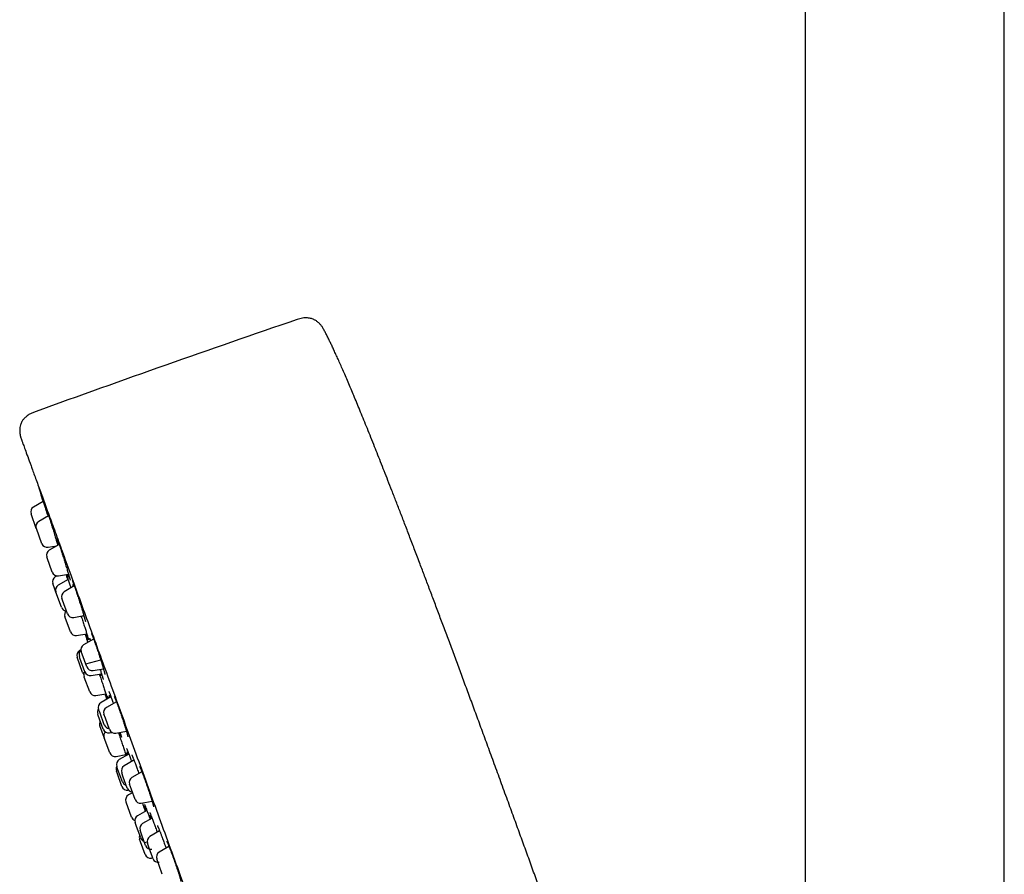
# Model space of a CAD drawing. Header units: millimetres. Extents: x 8 to 1577, y 12 to 2536.
# Tile 37 of 66: x 398 to 486, y 2144 to 2221. Entities that reach past the tile are written whole.
import ezdxf

# ---------------------------------------------------------------- set-up
doc = ezdxf.new("R2010")
doc.units = ezdxf.units.MM

msp = doc.modelspace()

# ---------------------------------------------------------------- linework, layer by layer
at = {"color": 7, "linetype": 'Continuous', "lineweight": 30}
for p, q in [((468.25, 2315.558), (468.25, 1919.893)), ((486.05, 1958.808), (486.05, 2315.558)), ((400.146, 2177.64), (399.273, 2177.136)), ((399.054, 2176.529), (399.053, 2176.532)), ((399.528, 2175.228), (399.054, 2176.529)), ((400.63, 2176.344), (399.747, 2175.834)), ((399.537, 2175.202), (399.527, 2175.23)), ((400.026, 2173.857), (399.537, 2175.202)), ((400.583, 2173.536), (401.362, 2173.673)), ((401.567, 2173.792), (400.677, 2173.278)), ((400.485, 2172.598), (400.457, 2172.674)), ((400.957, 2171.301), (400.485, 2172.598)), ((401.372, 2169.284), (401.003, 2170.297)), ((401.351, 2170.978), (401.217, 2170.897)), ((402.363, 2170.67), (401.489, 2170.148)), ((401.514, 2170.98), (402.406, 2171.137)), ((401.282, 2169.531), (401.276, 2169.548)), ((401.775, 2168.175), (401.282, 2169.531)), ((402.924, 2170.075), (402.03, 2169.56)), ((401.864, 2168.809), (401.811, 2168.955)), ((402.31, 2167.583), (401.864, 2168.809)), ((402.105, 2167.27), (402.08, 2167.338)), ((402.58, 2165.965), (402.105, 2167.27)), ((402.867, 2167.261), (403.777, 2167.422)), ((403.129, 2165.642), (404.041, 2165.789)), ((404.652, 2165.329), (403.758, 2164.813)), ((403.896, 2165.766), (404.136, 2165.031)), ((403.508, 2164.378), (403.393, 2164.313)), ((403.624, 2163.972), (403.538, 2164.209)), ((403.17, 2163.7), (403.168, 2163.706)), ((403.667, 2162.333), (403.17, 2163.7)), ((403.43, 2163.628), (403.376, 2163.778)), ((403.876, 2162.405), (403.43, 2163.628)), ((404.038, 2162.836), (403.624, 2163.972)), ((403.942, 2163.1), (405.285, 2163.46)), ((404.594, 2162.515), (405.523, 2162.679)), ((403.819, 2161.916), (403.799, 2161.973)), ((404.298, 2160.6), (403.819, 2161.916)), ((404.425, 2162.082), (405.354, 2162.232)), ((404.861, 2160.28), (405.737, 2160.446)), ((406.196, 2160.175), (405.312, 2159.646)), ((406.689, 2159.725), (405.797, 2159.211)), ((405.192, 2158.788), (405.098, 2159.046)), ((405.069, 2158.482), (405.013, 2158.636)), ((405.513, 2157.263), (405.069, 2158.482)), ((405.598, 2157.673), (405.192, 2158.788)), ((405.702, 2158.263), (405.577, 2158.607)), ((406.077, 2157.234), (405.702, 2158.263)), ((405.59, 2156.525), (405.21, 2157.568)), ((405.605, 2156.484), (405.59, 2156.526)), ((406.089, 2155.153), (405.605, 2156.484)), ((406.076, 2156.943), (406.281, 2156.982)), ((406.634, 2156.912), (407.58, 2157.079)), ((406.656, 2154.833), (407.526, 2155.005)), ((407.798, 2155.026), (406.947, 2154.549)), ((408.255, 2154.507), (407.374, 2153.981)), ((407.489, 2154.998), (407.531, 2154.876)), ((406.828, 2153.651), (406.722, 2153.941)), ((407.222, 2152.569), (406.828, 2153.651)), ((406.741, 2153.363), (406.683, 2153.523)), ((407.182, 2152.15), (406.741, 2153.363)), ((407.302, 2152.992), (407.16, 2153.38)), ((407.66, 2152.008), (407.302, 2152.992)), ((408.96, 2153.466), (408.074, 2152.954)), ((407.749, 2151.831), (407.767, 2151.835)), ((408.023, 2151.888), (407.854, 2152.35)), ((408.354, 2150.977), (408.023, 2151.888)), ((408.131, 2151.591), (407.769, 2151.391)), ((407.552, 2150.755), (407.542, 2150.783)), ((408.041, 2149.41), (407.552, 2150.755)), ((408.911, 2150.656), (409.874, 2150.826)), ((409.419, 2149.991), (408.586, 2149.532)), ((409.87, 2149.32), (409.023, 2148.845)), ((408.482, 2148.58), (408.357, 2148.923)), ((408.856, 2147.55), (408.482, 2148.58)), ((408.847, 2147.197), (408.761, 2147.433)), ((408.964, 2147.782), (408.798, 2148.238)), ((409.297, 2146.865), (408.964, 2147.782)), ((410.547, 2148.187), (409.673, 2147.665)), ((410.449, 2148.129), (410.439, 2148.162)), ((409.26, 2146.061), (408.847, 2147.197)), ((409.201, 2147.129), (409.431, 2147.19)), ((409.653, 2146.531), (409.459, 2147.064)), ((409.959, 2145.692), (409.653, 2146.531)), ((411.385, 2146.777), (410.507, 2146.27)), ((409.826, 2145.741), (409.933, 2145.762)), ((410.501, 2145.078), (410.287, 2145.666)), ((410.787, 2144.293), (410.501, 2145.078))]:
    msp.add_line(p, q, dxfattribs=at)
at = {"color": 7, "linetype": 'Continuous', "lineweight": 30, "flags": 128}
for points in [[(399.691, 2179.063), (399.812, 2178.672), (400.132, 2177.632)], [(405.655, 2160.431), (405.68, 2160.356), (405.816, 2159.948)], [(411.176, 2147.238), (411.176, 2147.239), (411.18, 2147.233), (411.188, 2147.218), (411.201, 2147.193), (411.219, 2147.157), (411.242, 2147.109), (411.269, 2147.05), (411.299, 2146.981), (411.333, 2146.902), (411.369, 2146.815), (411.408, 2146.72), (411.45, 2146.616), (411.494, 2146.504), (411.54, 2146.386), (411.588, 2146.262), (411.637, 2146.133), (411.686, 2146), (411.736, 2145.865), (411.787, 2145.727), (411.837, 2145.589), (411.886, 2145.451), (411.886, 2145.45), (411.886, 2145.45)]]:
    msp.add_lwpolyline(points, dxfattribs=at)
at = {"color": 7, "linetype": 'Continuous', "lineweight": 30}
for centre, radius, start, end in [((876.375, 869.4), 1400, 108.902221, 109.918032), ((399.523, 2176.703), 0.5, 120, 200), ((399.997, 2175.401), 0.5, 120, 200), ((400.496, 2174.028), 0.5, 200, 280), ((400.927, 2172.845), 0.5, 120, 200), ((401.427, 2171.472), 0.5, 200, 280), ((401.473, 2170.468), 0.5, 120.84432, 200), ((401.746, 2169.719), 0.5, 120.84432, 200), ((402.28, 2169.127), 0.5, 120, 200), ((402.245, 2168.346), 0.5, 200, 262.99883), ((402.55, 2167.509), 0.5, 133.57974, 200), ((402.78, 2167.754), 0.5, 200, 280), ((403.05, 2166.136), 0.5, 200, 279.15568), ((403.638, 2163.877), 0.5, 119.27461, 200), ((403.846, 2163.949), 0.5, 131.94524, 200), ((404.008, 2164.38), 0.5, 120, 200), ((404.268, 2162.144), 0.5, 144.05593, 200), ((404.345, 2162.576), 0.5, 200, 279.15568), ((404.508, 2163.007), 0.5, 200, 280), ((404.137, 2162.504), 0.5, 200, 222.53906), ((404.768, 2160.772), 0.5, 200, 280.72539), ((405.483, 2158.807), 0.5, 143.55674, 200), ((405.568, 2159.217), 0.5, 120.84432, 200), ((406.047, 2158.778), 0.5, 120, 200), ((405.68, 2157.739), 0.5, 149.79182, 200), ((405.983, 2157.434), 0.5, 200, 280.72539), ((406.068, 2157.844), 0.5, 200, 266.42084), ((406.547, 2157.405), 0.5, 200, 280), ((406.06, 2156.697), 0.5, 138.10525, 200), ((406.559, 2155.324), 0.5, 200, 281.18381), ((407.192, 2154.112), 0.5, 119.27461, 200), ((407.152, 2153.694), 0.5, 149.78846, 200), ((407.63, 2153.551), 0.5, 120.84432, 200), ((408.324, 2152.521), 0.5, 120, 200), ((407.652, 2152.322), 0.5, 200, 281.18381), ((407.691, 2152.74), 0.5, 200, 255.94349), ((408.13, 2152.179), 0.5, 200, 266.42115), ((408.012, 2150.954), 0.5, 118.98141, 200), ((408.824, 2151.148), 0.5, 200, 280), ((408.511, 2149.581), 0.5, 200, 248.39921), ((408.827, 2149.094), 0.5, 118.81619, 200), ((409.268, 2148.409), 0.5, 119.27461, 200), ((409.231, 2147.604), 0.5, 157.73142, 200), ((409.326, 2147.722), 0.5, 200, 250.20703), ((409.929, 2147.235), 0.5, 120.84432, 200), ((409.767, 2147.036), 0.5, 200, 280.72539), ((409.73, 2146.232), 0.5, 200, 281.01859), ((410.429, 2145.863), 0.5, 200, 279.15568), ((410.757, 2145.837), 0.5, 120, 200)]:
    msp.add_arc(centre, radius, start, end, dxfattribs=at)
for points, knots in [([(425.25, 2192.953), (425.203, 2193.039), (425.114, 2193.204), (424.957, 2193.42), (424.805, 2193.58), (424.672, 2193.694), (424.565, 2193.772), (424.468, 2193.833), (424.37, 2193.886), (424.257, 2193.938), (424.118, 2193.987), (423.951, 2194.027), (423.756, 2194.053), (423.539, 2194.057), (423.308, 2194.033), (423.072, 2193.981), (422.917, 2193.928), (422.839, 2193.902)], [0, 0, 0, 0, 0.102151, 0.1947981, 0.277301, 0.3311171, 0.3772447, 0.4153945, 0.4505775, 0.4934466, 0.5445229, 0.6041831, 0.6724401, 0.7483429, 0.8297167, 0.9138705, 1, 1, 1, 1]), ([(441.795, 2150.526), (441.595, 2151.076), (441.2, 2152.161), (440.613, 2153.768), (440.041, 2155.332), (439.482, 2156.855), (438.941, 2158.328), (438.417, 2159.752), (437.908, 2161.129), (437.413, 2162.469), (436.927, 2163.779), (436.45, 2165.06), (435.983, 2166.312), (435.529, 2167.527), (435.087, 2168.705), (434.657, 2169.848), (434.24, 2170.954), (433.813, 2172.083), (433.377, 2173.229), (432.934, 2174.39), (432.507, 2175.507), (432.095, 2176.579), (431.697, 2177.608), (431.321, 2178.578), (430.965, 2179.49), (430.63, 2180.347), (430.306, 2181.169), (429.994, 2181.957), (429.68, 2182.748), (429.363, 2183.539), (429.045, 2184.328), (428.741, 2185.076), (428.452, 2185.783), (428.176, 2186.452), (427.914, 2187.082), (427.657, 2187.694), (427.406, 2188.286), (427.16, 2188.858), (426.93, 2189.389), (426.713, 2189.882), (426.509, 2190.339), (426.318, 2190.761), (426.139, 2191.15), (425.972, 2191.507), (425.816, 2191.833), (425.658, 2192.158), (425.499, 2192.476), (425.36, 2192.747), (425.278, 2192.901), (425.25, 2192.953)], [0, 0, 0, 0, 0.038532, 0.076072, 0.112633, 0.148229, 0.182873, 0.215984, 0.248202, 0.279541, 0.310011, 0.340222, 0.369556, 0.398027, 0.425648, 0.452431, 0.478392, 0.503543, 0.53188, 0.559155, 0.585388, 0.610601, 0.634815, 0.658051, 0.679084, 0.699285, 0.718671, 0.73726, 0.755072, 0.774731, 0.7934, 0.811106, 0.827877, 0.84374, 0.858723, 0.872853, 0.887445, 0.901076, 0.913783, 0.925602, 0.936571, 0.946726, 0.956105, 0.964744, 0.97268, 0.979949, 0.988523, 0.996101, 1, 1, 1, 1]), ([(399.429, 2185.653), (399.329, 2185.616), (399.135, 2185.545), (398.895, 2185.421), (398.712, 2185.298), (398.578, 2185.189), (398.466, 2185.079), (398.374, 2184.973), (398.301, 2184.873), (398.233, 2184.763), (398.168, 2184.633), (398.104, 2184.459), (398.058, 2184.253), (398.038, 2184.024), (398.046, 2183.836), (398.062, 2183.697), (398.078, 2183.604), (398.098, 2183.508), (398.127, 2183.395), (398.172, 2183.252), (398.21, 2183.147), (398.231, 2183.089)], [0, 0, 0, 0, 0.098246, 0.190521, 0.247995, 0.3012, 0.349475, 0.392474, 0.43012, 0.463217, 0.512618, 0.563351, 0.633594, 0.706538, 0.775171, 0.806243, 0.835091, 0.862086, 0.896784, 0.942915, 1, 1, 1, 1]), ([(398.231, 2183.089), (398.237, 2183.071), (398.25, 2183.037), (398.352, 2182.756), (398.516, 2182.306), (398.747, 2181.671), (399.044, 2180.855), (399.405, 2179.862), (399.827, 2178.703), (400.306, 2177.386), (400.842, 2175.915), (401.433, 2174.29), (402.081, 2172.511), (402.781, 2170.587), (403.528, 2168.536), (404.315, 2166.374), (405.139, 2164.108), (406.001, 2161.74), (406.9, 2159.269), (407.833, 2156.707), (408.791, 2154.076), (409.766, 2151.397), (410.754, 2148.682), (411.755, 2145.931), (412.769, 2143.144), (413.45, 2141.273), (413.792, 2140.334)], [0, 0, 0, 0, 0.041973, 0.083583, 0.125009, 0.166434, 0.208037, 0.25, 0.291973, 0.333583, 0.375009, 0.416434, 0.458038, 0.5, 0.541973, 0.583583, 0.625009, 0.666434, 0.708038, 0.75, 0.79197, 0.833579, 0.875005, 0.91643, 0.958035, 1, 1, 1, 1]), ([(400.135, 2177.633), (400.133, 2177.64), (400.114, 2177.702), (400.083, 2177.802), (400.044, 2177.931), (400.012, 2178.038), (399.986, 2178.124), (399.968, 2178.184), (399.959, 2178.217), (399.958, 2178.222), (399.958, 2178.222)], [0, 0, 0, 0, 0.020072, 0.180185, 0.340159, 0.500643, 0.660615, 0.820406, 0.980707, 1, 1, 1, 1]), ([(399.96, 2178.223), (399.962, 2178.216), (399.968, 2178.199), (399.985, 2178.146), (400.01, 2178.068), (400.043, 2177.968), (400.081, 2177.847), (400.125, 2177.707), (400.175, 2177.549), (400.23, 2177.375), (400.288, 2177.188), (400.35, 2176.99), (400.415, 2176.783), (400.481, 2176.57), (400.531, 2176.41), (400.559, 2176.322), (400.564, 2176.306)], [0, 0, 0, 0, 0.062609, 0.13917, 0.215975, 0.292536, 0.369095, 0.445898, 0.522457, 0.599068, 0.675923, 0.752534, 0.829232, 0.906175, 0.982873, 1, 1, 1, 1]), ([(399.963, 2178.212), (399.963, 2178.212), (399.963, 2178.213), (399.963, 2178.212), (399.963, 2178.211)], [0, 0, 0, 0, 0.719009, 1, 1, 1, 1]), ([(400.595, 2176.324), (400.582, 2176.367), (400.554, 2176.462), (400.517, 2176.587), (400.484, 2176.702), (400.457, 2176.795), (400.446, 2176.839), (400.44, 2176.861)], [0, 0, 0, 0, 0.171368, 0.378948, 0.585866, 0.792603, 1, 1, 1, 1]), ([(400.445, 2176.886), (400.445, 2176.886), (400.445, 2176.887), (400.447, 2176.881), (400.452, 2176.868), (400.46, 2176.849), (400.466, 2176.831), (400.468, 2176.824)], [0, 0, 0, 0, 0.0437257, 0.24878, 0.5088787, 0.8185834, 1, 1, 1, 1]), ([(400.465, 2176.835), (400.47, 2176.821), (400.483, 2176.784), (400.511, 2176.701), (400.55, 2176.587), (400.594, 2176.453), (400.644, 2176.301), (400.699, 2176.132), (400.757, 2175.95), (400.82, 2175.755), (400.884, 2175.551), (400.951, 2175.34), (401.019, 2175.125), (401.086, 2174.908), (401.153, 2174.693), (401.219, 2174.481), (401.282, 2174.276), (401.342, 2174.08), (401.397, 2173.898), (401.433, 2173.778), (401.448, 2173.725), (401.449, 2173.724)], [0, 0, 0, 0, 0.035731, 0.092201, 0.148851, 0.205321, 0.261789, 0.318437, 0.374905, 0.431411, 0.488098, 0.544605, 0.601176, 0.657927, 0.714498, 0.771121, 0.827924, 0.884547, 0.941186, 0.998006, 1, 1, 1, 1]), ([(401.38, 2174.31), (401.38, 2174.311), (401.379, 2174.311), (401.382, 2174.304), (401.389, 2174.289), (401.4, 2174.263), (401.414, 2174.224), (401.432, 2174.178), (401.445, 2174.14), (401.452, 2174.122)], [0, 0, 0, 0, 0.041151, 0.155828, 0.296346, 0.460106, 0.640838, 0.831898, 1, 1, 1, 1]), ([(401.51, 2173.759), (401.502, 2173.787), (401.477, 2173.869), (401.445, 2173.984), (401.419, 2174.076), (401.408, 2174.115), (401.407, 2174.12)], [0, 0, 0, 0, 0.195711, 0.565494, 0.935192, 1, 1, 1, 1]), ([(401.448, 2174.132), (401.456, 2174.11), (401.476, 2174.054), (401.516, 2173.94), (401.566, 2173.795), (401.621, 2173.632), (401.68, 2173.454), (401.743, 2173.263), (401.808, 2173.062), (401.876, 2172.853), (401.944, 2172.64), (402.012, 2172.424), (402.08, 2172.208), (402.147, 2171.995), (402.211, 2171.788), (402.271, 2171.589), (402.328, 2171.401), (402.38, 2171.226), (402.427, 2171.068), (402.462, 2170.946), (402.479, 2170.886), (402.484, 2170.865)], [0, 0, 0, 0, 0.034277, 0.089268, 0.144434, 0.199424, 0.254413, 0.309577, 0.364566, 0.419592, 0.474794, 0.529821, 0.58491, 0.640174, 0.695263, 0.750403, 0.805718, 0.860858, 0.916013, 0.971345, 1, 1, 1, 1]), ([(402.181, 2171.098), (402.185, 2171.085), (402.204, 2171.027), (402.239, 2170.918), (402.283, 2170.78), (402.312, 2170.688), (402.325, 2170.647)], [0, 0, 0, 0, 0.089854, 0.420351, 0.740656, 1, 1, 1, 1]), ([(402.341, 2170.657), (402.338, 2170.666), (402.318, 2170.729), (402.287, 2170.83), (402.249, 2170.955), (402.221, 2171.046), (402.209, 2171.087), (402.205, 2171.102)], [0, 0, 0, 0, 0.0452635, 0.3134414, 0.5807653, 0.8479293, 1, 1, 1, 1]), ([(402.218, 2171.104), (402.223, 2171.09), (402.236, 2171.05), (402.267, 2170.961), (402.307, 2170.839), (402.355, 2170.696), (402.407, 2170.536), (402.465, 2170.362), (402.526, 2170.173), (402.577, 2170.018), (402.607, 2169.923), (402.615, 2169.897)], [0, 0, 0, 0, 0.068167, 0.194818, 0.321066, 0.447311, 0.573959, 0.700205, 0.826509, 0.953215, 1, 1, 1, 1]), ([(402.444, 2170.832), (402.442, 2170.836), (402.428, 2170.877), (402.394, 2170.973), (402.362, 2171.068), (402.343, 2171.124), (402.342, 2171.126)], [0, 0, 0, 0, 0.057488, 0.522277, 0.985589, 1, 1, 1, 1]), ([(402.481, 2170.875), (402.487, 2170.856), (402.499, 2170.811), (402.516, 2170.751), (402.531, 2170.694), (402.542, 2170.65), (402.549, 2170.619), (402.553, 2170.603), (402.554, 2170.597), (402.553, 2170.598), (402.553, 2170.598)], [0, 0, 0, 0, 0.122443, 0.291495, 0.457329, 0.61825, 0.771407, 0.892338, 0.990485, 1, 1, 1, 1]), ([(402.732, 2170.577), (402.732, 2170.577), (402.732, 2170.578), (402.734, 2170.574), (402.739, 2170.563), (402.749, 2170.541), (402.763, 2170.508), (402.781, 2170.463), (402.803, 2170.407), (402.828, 2170.34), (402.855, 2170.267), (402.874, 2170.213), (402.883, 2170.188)], [0, 0, 0, 0, 0.001354, 0.071107, 0.156429, 0.257199, 0.370838, 0.493545, 0.621846, 0.753267, 0.886247, 1, 1, 1, 1]), ([(402.847, 2170.031), (402.843, 2170.044), (402.824, 2170.112), (402.805, 2170.176), (402.793, 2170.221), (402.792, 2170.223)], [0, 0, 0, 0, 0.182689, 0.952828, 1, 1, 1, 1]), ([(402.881, 2170.197), (402.89, 2170.172), (402.915, 2170.101), (402.963, 2169.965), (403.023, 2169.793), (403.086, 2169.606), (403.152, 2169.409), (403.221, 2169.203), (403.29, 2168.991), (403.36, 2168.776), (403.429, 2168.56), (403.497, 2168.346), (403.562, 2168.138), (403.624, 2167.936), (403.682, 2167.745), (403.732, 2167.577), (403.76, 2167.481), (403.773, 2167.438)], [0, 0, 0, 0, 0.03814, 0.107746, 0.177574, 0.247179, 0.316783, 0.386608, 0.456212, 0.525863, 0.595736, 0.665387, 0.735118, 0.80507, 0.874801, 0.944595, 1, 1, 1, 1]), ([(403.536, 2167.379), (403.539, 2167.37), (403.565, 2167.29), (403.615, 2167.136), (403.685, 2166.921), (403.753, 2166.708), (403.819, 2166.501), (403.882, 2166.301), (403.942, 2166.111), (403.997, 2165.934), (404.047, 2165.772), (404.091, 2165.626), (404.128, 2165.5), (404.156, 2165.406), (404.168, 2165.362), (404.172, 2165.345)], [0, 0, 0, 0, 0.0113573, 0.0962205, 0.1811494, 0.2663489, 0.351278, 0.4362599, 0.5215127, 0.6064946, 0.6914933, 0.7767631, 0.8617616, 0.9467334, 1, 1, 1, 1]), ([(403.714, 2167.343), (403.712, 2167.346), (403.706, 2167.365), (403.698, 2167.388), (403.691, 2167.407)], [0, 0, 0, 0, 0.179562, 1, 1, 1, 1]), ([(403.77, 2167.446), (403.775, 2167.429), (403.79, 2167.378), (403.812, 2167.3), (403.837, 2167.212), (403.859, 2167.133), (403.877, 2167.063), (403.893, 2167.003), (403.904, 2166.957), (403.911, 2166.924), (403.915, 2166.904), (403.917, 2166.895), (403.917, 2166.895), (403.917, 2166.896)], [0, 0, 0, 0, 0.054898, 0.166986, 0.280095, 0.393787, 0.507325, 0.619723, 0.729715, 0.822869, 0.905538, 0.974135, 1, 1, 1, 1]), ([(404.13, 2165.386), (404.13, 2165.386), (404.118, 2165.417), (404.094, 2165.486), (404.05, 2165.611), (404.015, 2165.711), (403.994, 2165.773), (403.991, 2165.781)], [0, 0, 0, 0, 0.002024, 0.317358, 0.633698, 0.949033, 1, 1, 1, 1]), ([(404.139, 2165.033), (404.129, 2165.062), (404.106, 2165.132), (404.078, 2165.221), (404.053, 2165.299), (404.036, 2165.356), (404.031, 2165.373), (404.028, 2165.382)], [0, 0, 0, 0, 0.148836, 0.36142, 0.574682, 0.787265, 1, 1, 1, 1]), ([(404.033, 2165.372), (404.038, 2165.36), (404.046, 2165.336), (404.069, 2165.271), (404.098, 2165.183), (404.125, 2165.105), (404.143, 2165.05), (404.147, 2165.038)], [0, 0, 0, 0, 0.23401, 0.468764, 0.702774, 0.937058, 1, 1, 1, 1]), ([(404.035, 2165.367), (404.035, 2165.368), (404.035, 2165.368), (404.036, 2165.365), (404.037, 2165.363)], [0, 0, 0, 0, 0.194139, 1, 1, 1, 1]), ([(404.169, 2165.356), (404.172, 2165.344), (404.18, 2165.315), (404.188, 2165.286), (404.192, 2165.267), (404.194, 2165.259), (404.194, 2165.26), (404.194, 2165.26)], [0, 0, 0, 0, 0.238909, 0.525582, 0.758199, 0.94776, 1, 1, 1, 1]), ([(404.286, 2165.4), (404.286, 2165.4), (404.286, 2165.4), (404.289, 2165.393), (404.296, 2165.377), (404.308, 2165.35), (404.323, 2165.312), (404.343, 2165.262), (404.361, 2165.214), (404.374, 2165.181), (404.377, 2165.171)], [0, 0, 0, 0, 0.041891, 0.145127, 0.27088, 0.417064, 0.578581, 0.749888, 0.926757, 1, 1, 1, 1]), ([(404.33, 2165.143), (404.327, 2165.152), (404.324, 2165.165), (404.321, 2165.175), (404.32, 2165.178)], [0, 0, 0, 0, 0.694346, 1, 1, 1, 1]), ([(404.456, 2165.817), (404.456, 2165.817), (404.456, 2165.817), (404.46, 2165.81), (404.467, 2165.795), (404.479, 2165.769), (404.496, 2165.732), (404.516, 2165.683), (404.541, 2165.622), (404.568, 2165.551), (404.599, 2165.47), (404.633, 2165.38), (404.668, 2165.286), (404.693, 2165.217), (404.705, 2165.185)], [0, 0, 0, 0, 0.0206798, 0.0774035, 0.1453785, 0.2240004, 0.3112626, 0.4046675, 0.5020492, 0.6018428, 0.7029974, 0.8048165, 0.9068085, 1, 1, 1, 1]), ([(404.702, 2165.192), (404.713, 2165.161), (404.744, 2165.075), (404.8, 2164.919), (404.867, 2164.725), (404.937, 2164.522), (405.007, 2164.312), (405.079, 2164.099), (405.149, 2163.883), (405.218, 2163.669), (405.286, 2163.459), (405.35, 2163.255), (405.409, 2163.062), (405.456, 2162.909), (405.48, 2162.828), (405.487, 2162.802)], [0, 0, 0, 0, 0.046283, 0.129331, 0.212643, 0.295691, 0.378736, 0.462045, 0.54509, 0.628192, 0.711558, 0.79466, 0.877857, 0.961318, 1, 1, 1, 1]), ([(405.232, 2162.627), (405.239, 2162.604), (405.267, 2162.518), (405.309, 2162.381), (405.355, 2162.229), (405.38, 2162.145), (405.391, 2162.109)], [0, 0, 0, 0, 0.115336, 0.434799, 0.75528, 1, 1, 1, 1]), ([(405.485, 2162.809), (405.495, 2162.774), (405.516, 2162.703), (405.545, 2162.604), (405.57, 2162.514), (405.593, 2162.433), (405.612, 2162.36), (405.628, 2162.297), (405.64, 2162.245), (405.649, 2162.205), (405.654, 2162.18), (405.656, 2162.166), (405.656, 2162.165), (405.656, 2162.165)], [0, 0, 0, 0, 0.100675, 0.203308, 0.304715, 0.404758, 0.505243, 0.606004, 0.705924, 0.803501, 0.883409, 0.952412, 1, 1, 1, 1]), ([(405.161, 2162.201), (405.179, 2162.147), (405.221, 2162.023), (405.287, 2161.824), (405.358, 2161.609), (405.429, 2161.395), (405.497, 2161.186), (405.563, 2160.984), (405.626, 2160.791), (405.684, 2160.611), (405.737, 2160.445), (405.785, 2160.294), (405.826, 2160.164), (405.858, 2160.059), (405.873, 2160.008), (405.88, 2159.986)], [0, 0, 0, 0, 0.0620535, 0.1416153, 0.2214306, 0.3009924, 0.3805893, 0.4604398, 0.5400367, 0.619651, 0.6995191, 0.7791333, 0.8587396, 0.9386, 1, 1, 1, 1]), ([(405.344, 2162.05), (405.344, 2162.051), (405.328, 2162.095), (405.308, 2162.149), (405.286, 2162.211), (405.283, 2162.221)], [0, 0, 0, 0, 0.005431, 0.851588, 1, 1, 1, 1]), ([(405.388, 2162.118), (405.391, 2162.109), (405.403, 2162.068), (405.421, 2162.005), (405.443, 2161.929), (405.462, 2161.863), (405.477, 2161.807), (405.488, 2161.765), (405.494, 2161.736), (405.498, 2161.721), (405.499, 2161.714), (405.499, 2161.716), (405.499, 2161.716)], [0, 0, 0, 0, 0.040219, 0.176086, 0.312536, 0.448598, 0.58308, 0.714336, 0.823376, 0.917773, 0.993417, 1, 1, 1, 1]), ([(406.004, 2160.654), (406.004, 2160.654), (406.004, 2160.655), (406.008, 2160.648), (406.015, 2160.633), (406.027, 2160.607), (406.043, 2160.57), (406.063, 2160.521), (406.087, 2160.46), (406.115, 2160.389), (406.144, 2160.313), (406.166, 2160.256), (406.176, 2160.229)], [0, 0, 0, 0, 0.025495, 0.096337, 0.181964, 0.281478, 0.392077, 0.510402, 0.633661, 0.759908, 0.887864, 1, 1, 1, 1]), ([(405.863, 2159.976), (405.862, 2159.979), (405.852, 2160.006), (405.827, 2160.076), (405.787, 2160.188), (405.745, 2160.31), (405.713, 2160.401), (405.7, 2160.439)], [0, 0, 0, 0, 0.039172, 0.283572, 0.544461, 0.806183, 1, 1, 1, 1]), ([(405.888, 2160.256), (405.888, 2160.256), (405.888, 2160.256), (405.892, 2160.248), (405.899, 2160.231), (405.911, 2160.203), (405.926, 2160.163), (405.947, 2160.111), (405.962, 2160.07), (405.972, 2160.043), (405.973, 2160.041)], [0, 0, 0, 0, 0.054782, 0.1635043, 0.2968125, 0.4515149, 0.6213273, 0.800136, 0.9836593, 1, 1, 1, 1]), ([(405.936, 2160.02), (405.936, 2160.02), (405.924, 2160.061), (405.911, 2160.103), (405.902, 2160.136), (405.9, 2160.142)], [0, 0, 0, 0, 0.001559, 0.821984, 1, 1, 1, 1]), ([(406.118, 2160.128), (406.114, 2160.138), (406.095, 2160.203), (406.079, 2160.258), (406.065, 2160.304)], [0, 0, 0, 0, 0.162967, 1, 1, 1, 1]), ([(406.173, 2160.238), (406.18, 2160.217), (406.204, 2160.153), (406.25, 2160.028), (406.31, 2159.863), (406.365, 2159.708), (406.401, 2159.605), (406.414, 2159.567)], [0, 0, 0, 0, 0.114376, 0.355122, 0.595868, 0.852928, 1, 1, 1, 1]), ([(406.49, 2160.2), (406.49, 2160.2), (406.49, 2160.2), (406.494, 2160.191), (406.503, 2160.173), (406.517, 2160.145), (406.535, 2160.105), (406.557, 2160.054), (406.584, 2159.991), (406.613, 2159.918), (406.646, 2159.835), (406.682, 2159.742), (406.72, 2159.642), (406.761, 2159.534), (406.803, 2159.42), (406.847, 2159.3), (406.887, 2159.187), (406.914, 2159.113), (406.925, 2159.081)], [0, 0, 0, 0, 0.023513, 0.066084, 0.115979, 0.171773, 0.233633, 0.299586, 0.368353, 0.438987, 0.510829, 0.583413, 0.656391, 0.729487, 0.802463, 0.875161, 0.947318, 1, 1, 1, 1]), ([(406.924, 2159.086), (406.936, 2159.051), (406.972, 2158.951), (407.033, 2158.775), (407.105, 2158.563), (407.178, 2158.349), (407.249, 2158.134), (407.318, 2157.924), (407.372, 2157.758), (407.4, 2157.667), (407.408, 2157.642)], [0, 0, 0, 0, 0.075062, 0.219937, 0.364352, 0.508762, 0.653632, 0.798042, 0.942551, 1, 1, 1, 1]), ([(407.407, 2157.646), (407.418, 2157.61), (407.443, 2157.53), (407.48, 2157.412), (407.516, 2157.294), (407.55, 2157.181), (407.581, 2157.075), (407.61, 2156.977), (407.635, 2156.888), (407.656, 2156.809), (407.674, 2156.741), (407.688, 2156.683), (407.699, 2156.638), (407.705, 2156.606), (407.709, 2156.586), (407.71, 2156.577), (407.71, 2156.578), (407.71, 2156.578)], [0, 0, 0, 0, 0.065385, 0.141805, 0.218632, 0.295674, 0.372647, 0.449258, 0.525218, 0.600212, 0.673866, 0.745539, 0.816535, 0.878317, 0.934206, 0.982069, 1, 1, 1, 1]), ([(406.868, 2156.954), (406.874, 2156.937), (406.902, 2156.854), (406.956, 2156.697), (407.028, 2156.486), (407.101, 2156.271), (407.173, 2156.057), (407.245, 2155.846), (407.314, 2155.641), (407.38, 2155.443), (407.443, 2155.257), (407.5, 2155.084), (407.54, 2154.963), (407.559, 2154.905), (407.563, 2154.894)], [0, 0, 0, 0, 0.024357, 0.119461, 0.214588, 0.310018, 0.405145, 0.500295, 0.595748, 0.690898, 0.786059, 0.881523, 0.976684, 1, 1, 1, 1]), ([(407.063, 2156.684), (407.062, 2156.687), (407.05, 2156.718), (407.021, 2156.795), (406.987, 2156.888), (406.964, 2156.951), (406.957, 2156.969)], [0, 0, 0, 0, 0.047874, 0.459796, 0.845562, 1, 1, 1, 1]), ([(407.01, 2156.979), (407.017, 2156.954), (407.04, 2156.882), (407.066, 2156.795), (407.082, 2156.741), (407.088, 2156.721)], [0, 0, 0, 0, 0.2402384, 0.7147171, 1, 1, 1, 1]), ([(407.085, 2156.732), (407.09, 2156.713), (407.102, 2156.673), (407.115, 2156.627), (407.124, 2156.592), (407.13, 2156.571), (407.132, 2156.56), (407.132, 2156.559), (407.132, 2156.559)], [0, 0, 0, 0, 0.20531, 0.422712, 0.611935, 0.782933, 0.925366, 1, 1, 1, 1]), ([(407.229, 2157.017), (407.23, 2157.012), (407.232, 2157.003), (407.232, 2157.001), (407.232, 2157)], [0, 0, 0, 0, 0.534739, 1, 1, 1, 1]), ([(407.592, 2155.547), (407.592, 2155.547), (407.592, 2155.548), (407.594, 2155.543), (407.6, 2155.53), (407.611, 2155.507), (407.626, 2155.472), (407.645, 2155.425), (407.668, 2155.367), (407.694, 2155.3), (407.714, 2155.249), (407.724, 2155.223)], [0, 0, 0, 0, 0.012347, 0.091005, 0.185016, 0.298748, 0.426703, 0.564808, 0.709394, 0.857929, 1, 1, 1, 1]), ([(407.544, 2154.883), (407.537, 2154.905), (407.524, 2154.941), (407.509, 2154.984), (407.503, 2155.001)], [0, 0, 0, 0, 0.601155, 1, 1, 1, 1]), ([(407.537, 2155.146), (407.537, 2155.146), (407.538, 2155.145), (407.542, 2155.134), (407.55, 2155.115), (407.562, 2155.086), (407.572, 2155.059), (407.577, 2155.046)], [0, 0, 0, 0, 0.1208, 0.298131, 0.515541, 0.764994, 1, 1, 1, 1]), ([(407.595, 2154.912), (407.595, 2154.914), (407.581, 2154.956), (407.562, 2155.019), (407.543, 2155.08), (407.537, 2155.099), (407.537, 2155.1)], [0, 0, 0, 0, 0.0233748, 0.4987204, 0.9725544, 1, 1, 1, 1]), ([(407.573, 2155.056), (407.582, 2155.036), (407.595, 2154.999), (407.614, 2154.949), (407.622, 2154.927)], [0, 0, 0, 0, 0.576194, 1, 1, 1, 1]), ([(407.732, 2154.988), (407.718, 2155.031), (407.688, 2155.126), (407.661, 2155.214), (407.648, 2155.256), (407.647, 2155.259)], [0, 0, 0, 0, 0.433433, 0.958576, 1, 1, 1, 1]), ([(407.721, 2155.232), (407.732, 2155.202), (407.76, 2155.128), (407.811, 2154.991), (407.853, 2154.878), (407.873, 2154.822)], [0, 0, 0, 0, 0.260809, 0.630995, 1, 1, 1, 1]), ([(407.873, 2154.822), (407.895, 2154.763), (407.938, 2154.644), (407.992, 2154.493), (408.025, 2154.4), (408.034, 2154.375)], [0, 0, 0, 0, 0.420655, 0.842648, 1, 1, 1, 1]), ([(408.059, 2154.974), (408.059, 2154.974), (408.059, 2154.976), (408.062, 2154.971), (408.067, 2154.959), (408.078, 2154.937), (408.093, 2154.904), (408.113, 2154.859), (408.137, 2154.804), (408.164, 2154.737), (408.195, 2154.66), (408.229, 2154.573), (408.266, 2154.478), (408.303, 2154.381), (408.328, 2154.313), (408.34, 2154.282)], [0, 0, 0, 0, 0.002255, 0.053201, 0.114529, 0.185978, 0.265617, 0.350364, 0.440009, 0.532779, 0.627659, 0.723951, 0.821151, 0.918868, 1, 1, 1, 1]), ([(408.165, 2154.453), (408.161, 2154.464), (408.156, 2154.481), (408.152, 2154.495), (408.15, 2154.5)], [0, 0, 0, 0, 0.674462, 1, 1, 1, 1]), ([(408.338, 2154.289), (408.352, 2154.251), (408.386, 2154.161), (408.444, 2154.002), (408.511, 2153.815), (408.583, 2153.614), (408.643, 2153.443), (408.678, 2153.341), (408.689, 2153.309)], [0, 0, 0, 0, 0.1321633, 0.3203951, 0.5086269, 0.7096133, 0.9112411, 1, 1, 1, 1]), ([(408.757, 2153.931), (408.757, 2153.931), (408.757, 2153.931), (408.762, 2153.922), (408.772, 2153.905), (408.786, 2153.876), (408.805, 2153.836), (408.828, 2153.785), (408.855, 2153.723), (408.885, 2153.651), (408.919, 2153.568), (408.956, 2153.477), (408.995, 2153.377), (409.037, 2153.269), (409.081, 2153.154), (409.126, 2153.034), (409.173, 2152.908), (409.22, 2152.778), (409.268, 2152.646), (409.317, 2152.511), (409.349, 2152.419), (409.365, 2152.374)], [0, 0, 0, 0, 0.019909, 0.054864, 0.095759, 0.141986, 0.192312, 0.245288, 0.299552, 0.355568, 0.412773, 0.470837, 0.529502, 0.588557, 0.647818, 0.707102, 0.766261, 0.825206, 0.88372, 0.942025, 1, 1, 1, 1]), ([(409.365, 2152.374), (409.365, 2152.373), (409.382, 2152.326), (409.415, 2152.232), (409.464, 2152.09), (409.513, 2151.948), (409.56, 2151.807), (409.607, 2151.668), (409.652, 2151.532), (409.695, 2151.4), (409.736, 2151.273), (409.775, 2151.151), (409.811, 2151.035), (409.845, 2150.925), (409.876, 2150.821), (409.904, 2150.724), (409.929, 2150.636), (409.951, 2150.556), (409.969, 2150.487), (409.983, 2150.431), (409.993, 2150.388), (409.999, 2150.357), (410.002, 2150.339), (410.003, 2150.33), (410.003, 2150.331), (410.003, 2150.332)], [0, 0, 0, 0, 0.000659, 0.050609, 0.100819, 0.151198, 0.201639, 0.252014, 0.302234, 0.352227, 0.401915, 0.450981, 0.500155, 0.54968, 0.599462, 0.649368, 0.699164, 0.748608, 0.797405, 0.845162, 0.886649, 0.925179, 0.960401, 0.990756, 1, 1, 1, 1]), ([(408.999, 2150.672), (409.002, 2150.663), (409.03, 2150.584), (409.083, 2150.432), (409.156, 2150.22), (409.218, 2150.043), (409.253, 2149.941), (409.265, 2149.906)], [0, 0, 0, 0, 0.033669, 0.307337, 0.581032, 0.855599, 1, 1, 1, 1]), ([(409.207, 2150.53), (409.207, 2150.53), (409.208, 2150.529), (409.212, 2150.52), (409.22, 2150.502), (409.232, 2150.473), (409.249, 2150.432), (409.267, 2150.386), (409.281, 2150.351), (409.287, 2150.336)], [0, 0, 0, 0, 0.068273, 0.187406, 0.331509, 0.495619, 0.675099, 0.86526, 1, 1, 1, 1]), ([(409.366, 2149.962), (409.355, 2149.997), (409.325, 2150.085), (409.286, 2150.207), (409.249, 2150.324), (409.227, 2150.396), (409.219, 2150.421), (409.219, 2150.421)], [0, 0, 0, 0, 0.182149, 0.453988, 0.725885, 0.998648, 1, 1, 1, 1]), ([(409.284, 2150.346), (409.294, 2150.32), (409.317, 2150.26), (409.362, 2150.141), (409.417, 2149.994), (409.478, 2149.831), (409.522, 2149.711), (409.543, 2149.651)], [0, 0, 0, 0, 0.153522, 0.364868, 0.576353, 0.788515, 1, 1, 1, 1]), ([(456.392, 2107.389), (456.384, 2107.427), (456.358, 2107.554), (456.308, 2107.777), (456.24, 2108.068), (456.162, 2108.389), (456.073, 2108.741), (455.975, 2109.117), (455.866, 2109.518), (455.749, 2109.945), (455.618, 2110.406), (455.475, 2110.903), (455.318, 2111.437), (455.147, 2112.009), (454.961, 2112.622), (454.76, 2113.277), (454.542, 2113.975), (454.326, 2114.66), (454.113, 2115.327), (453.905, 2115.973), (453.686, 2116.648), (453.456, 2117.355), (453.212, 2118.096), (452.955, 2118.874), (452.684, 2119.688), (452.4, 2120.537), (452.102, 2121.422), (451.79, 2122.343), (451.464, 2123.301), (451.123, 2124.297), (450.78, 2125.295), (450.436, 2126.292), (450.091, 2127.288), (449.734, 2128.316), (449.363, 2129.377), (448.98, 2130.473), (448.583, 2131.603), (448.172, 2132.769), (447.747, 2133.97), (447.309, 2135.208), (446.856, 2136.483), (446.388, 2137.795), (445.905, 2139.145), (445.408, 2140.534), (444.91, 2141.92), (444.412, 2143.303), (443.915, 2144.681), (443.404, 2146.093), (442.88, 2147.539), (442.343, 2149.021), (441.979, 2150.02), (441.795, 2150.526)], [0, 0, 0, 0, 0.00259, 0.008509, 0.01506, 0.022289, 0.030238, 0.038951, 0.047907, 0.057619, 0.068124, 0.079458, 0.091658, 0.104762, 0.118806, 0.133828, 0.149863, 0.166949, 0.181134, 0.196009, 0.211591, 0.227898, 0.244948, 0.262985, 0.281819, 0.30147, 0.321957, 0.343297, 0.36551, 0.388614, 0.412627, 0.43498, 0.458094, 0.481984, 0.506662, 0.532142, 0.558437, 0.585561, 0.613527, 0.642348, 0.672039, 0.702612, 0.73408, 0.766458, 0.799758, 0.831105, 0.863249, 0.8962, 0.929969, 0.964565, 1, 1, 1, 1]), ([(409.543, 2149.651), (409.566, 2149.588), (409.612, 2149.463), (409.664, 2149.318), (409.693, 2149.236), (409.697, 2149.223)], [0, 0, 0, 0, 0.457048, 0.915551, 1, 1, 1, 1]), ([(409.66, 2149.83), (409.66, 2149.83), (409.659, 2149.831), (409.662, 2149.826), (409.668, 2149.815), (409.678, 2149.792), (409.693, 2149.759), (409.713, 2149.715), (409.736, 2149.659), (409.763, 2149.593), (409.792, 2149.519), (409.814, 2149.463), (409.825, 2149.436)], [0, 0, 0, 0, 0.003803, 0.074456, 0.160464, 0.261289, 0.3739, 0.494177, 0.618534, 0.745142, 0.875739, 1, 1, 1, 1]), ([(409.793, 2149.277), (409.788, 2149.291), (409.766, 2149.36), (409.732, 2149.468), (409.707, 2149.55), (409.694, 2149.592)], [0, 0, 0, 0, 0.1147, 0.556646, 1, 1, 1, 1]), ([(409.822, 2149.444), (409.831, 2149.42), (409.859, 2149.35), (409.91, 2149.216), (409.975, 2149.044), (410.044, 2148.858), (410.092, 2148.726), (410.116, 2148.66)], [0, 0, 0, 0, 0.117478, 0.337815, 0.558308, 0.779507, 1, 1, 1, 1]), ([(410.116, 2148.66), (410.14, 2148.593), (410.189, 2148.458), (410.262, 2148.255), (410.309, 2148.121), (410.332, 2148.058)], [0, 0, 0, 0, 0.345862, 0.692825, 1, 1, 1, 1]), ([(410.347, 2148.647), (410.347, 2148.647), (410.347, 2148.648), (410.351, 2148.641), (410.358, 2148.627), (410.371, 2148.601), (410.389, 2148.564), (410.41, 2148.516), (410.436, 2148.457), (410.465, 2148.387), (410.498, 2148.308), (410.533, 2148.22), (410.572, 2148.124), (410.613, 2148.019), (410.656, 2147.908), (410.685, 2147.83), (410.7, 2147.792)], [0, 0, 0, 0, 0.016291, 0.064273, 0.12143, 0.187176, 0.259745, 0.336952, 0.416924, 0.498192, 0.579805, 0.662924, 0.747105, 0.832094, 0.917658, 1, 1, 1, 1]), ([(410.698, 2147.798), (410.714, 2147.756), (410.753, 2147.653), (410.817, 2147.48), (410.888, 2147.285), (410.961, 2147.084), (411.035, 2146.876), (411.09, 2146.721), (411.119, 2146.638), (411.123, 2146.626)], [0, 0, 0, 0, 0.119031, 0.293486, 0.456789, 0.620092, 0.794461, 0.969386, 1, 1, 1, 1]), ([(411.886, 2145.45), (411.903, 2145.404), (411.936, 2145.31), (411.985, 2145.171), (412.033, 2145.032), (412.079, 2144.895), (412.125, 2144.761), (412.168, 2144.631), (412.209, 2144.506), (412.247, 2144.388), (412.282, 2144.276), (412.314, 2144.172), (412.344, 2144.075), (412.37, 2143.985), (412.393, 2143.904), (412.413, 2143.832), (412.429, 2143.77), (412.44, 2143.721), (412.448, 2143.686), (412.452, 2143.664), (412.453, 2143.652), (412.453, 2143.652), (412.453, 2143.652)], [0, 0, 0, 0, 0.0540469, 0.1086512, 0.163509, 0.2185184, 0.2735481, 0.328466, 0.3831709, 0.43758, 0.4915737, 0.5448749, 0.5983316, 0.6520468, 0.7058418, 0.7593941, 0.8123131, 0.8640273, 0.9079912, 0.9476004, 0.9816311, 1, 1, 1, 1])]:
    msp.add_open_spline(points, degree=3, knots=knots, dxfattribs=at)

doc.saveas('drawing.dxf')
